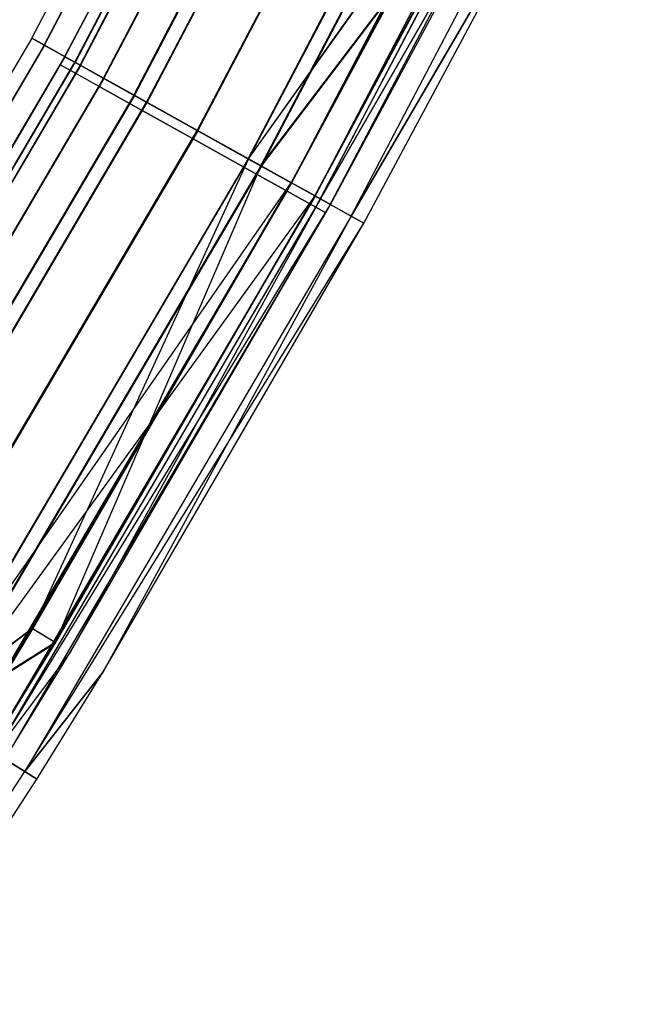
# Model space of a CAD drawing. Extents: x -176 to 176, y -176 to 176.
# Tile 203 of 208: x 149 to 157, y -96 to -83. Entities that reach past the tile are written whole.
import ezdxf

# ---------------------------------------------------------------- set-up
doc = ezdxf.new("R2010")
doc.units = 0
doc.header["$LTSCALE"] = 25.4
doc.layers.get('0').update_dxf_attribs({"linetype": 'CONTINUOUS'})

# ---------------------------------------------------------------- blocks, each defined once
blk = doc.blocks.new('BIURKOWA_B_STL')
at = {"color": 0}
for p, q in [((149.012, -82.86, 408), (152.841, -75.564, 408)), ((149.012, -82.86, 408), (152.841, -75.564, 408)), ((149.012, -82.86, 196.996), (152.841, -75.564, 196.996)), ((149.012, -82.86, 196.996), (152.841, -75.564, 196.996)), ((149.176, -82.952, 197.952), (153.01, -75.648, 197.952)), ((149.176, -82.952, 197.952), (153.01, -75.648, 197.952)), ((149.178, -82.953, 407.043), (153.011, -75.648, 407.043)), ((149.178, -82.953, 407.043), (153.011, -75.648, 407.043)), ((149.178, -82.953, 408.957), (153.011, -75.648, 408.957)), ((149.178, -82.953, 408.957), (153.011, -75.648, 408.957)), ((149.179, -82.953, 196.04), (153.013, -75.649, 196.04)), ((149.179, -82.953, 196.04), (153.013, -75.649, 196.04)), ((149.449, -83.103, 196.996), (153.289, -75.786, 196.996)), ((149.449, -83.103, 196.996), (153.289, -75.786, 196.996)), ((149.449, -83.103, 408), (153.289, -75.786, 408)), ((149.449, -83.103, 408), (153.289, -75.786, 408)), ((149.58, -83.176, 197.761), (153.424, -75.852, 197.761)), ((149.58, -83.176, 197.761), (153.424, -75.852, 197.761)), ((153.425, -75.853, 408.765), (149.582, -83.177, 408.765)), ((149.582, -83.177, 407.235), (153.425, -75.853, 407.235)), ((149.582, -83.177, 407.235), (153.425, -75.853, 407.235)), ((153.425, -75.853, 408.765), (149.582, -83.177, 408.765)), ((153.427, -75.854, 196.231), (149.583, -83.178, 196.231)), ((153.427, -75.854, 196.231), (149.583, -83.178, 196.231)), ((149.648, -83.214, 198.764), (153.494, -75.887, 198.764)), ((149.648, -83.214, 198.764), (153.494, -75.887, 198.764)), ((149.652, -83.216, 406.232), (153.497, -75.889, 406.232)), ((149.652, -83.216, 406.232), (153.497, -75.889, 406.232)), ((149.652, -83.216, 409.768), (153.497, -75.889, 409.768)), ((149.652, -83.216, 409.768), (153.497, -75.889, 409.768)), ((149.654, -83.217, 195.23), (153.499, -75.89, 195.23)), ((149.654, -83.217, 195.23), (153.499, -75.89, 195.23)), ((149.957, -83.386, 198.41), (153.811, -76.044, 198.41)), ((149.957, -83.386, 198.41), (153.811, -76.044, 198.41)), ((149.96, -83.388, 406.586), (153.814, -76.045, 406.586)), ((149.96, -83.388, 406.586), (153.814, -76.045, 406.586)), ((149.96, -83.388, 409.414), (153.814, -76.045, 409.414)), ((149.96, -83.388, 409.414), (153.814, -76.045, 409.414)), ((149.963, -83.389, 195.583), (153.816, -76.046, 195.583)), ((149.963, -83.389, 195.583), (153.816, -76.046, 195.583)), ((153.073, -76.221, 408), (149.389, -83.209, 408)), ((153.073, -76.221, 408), (149.389, -83.209, 408)), ((153.073, -76.221, 197), (149.389, -83.209, 197)), ((153.073, -76.221, 197), (149.389, -83.209, 197)), ((149.522, -83.283, 408.765), (153.209, -76.289, 408.765)), ((149.522, -83.283, 408.765), (153.209, -76.289, 408.765)), ((149.522, -83.283, 407.235), (153.209, -76.289, 407.235)), ((149.522, -83.283, 407.235), (153.209, -76.289, 407.235)), ((149.522, -83.283, 197.765), (153.209, -76.289, 197.765)), ((149.522, -83.283, 197.765), (153.209, -76.289, 197.765)), ((149.522, -83.283, 196.235), (153.209, -76.289, 196.235)), ((149.522, -83.283, 196.235), (153.209, -76.289, 196.235)), ((150.355, -83.607, 199.307), (154.219, -76.246, 199.307)), ((150.355, -83.607, 199.307), (154.219, -76.246, 199.307)), ((150.36, -83.61, 405.69), (154.224, -76.248, 405.69)), ((150.36, -83.61, 405.69), (154.224, -76.248, 405.69)), ((150.36, -83.61, 410.31), (154.224, -76.248, 410.31)), ((150.36, -83.61, 410.31), (154.224, -76.248, 410.31)), ((150.363, -83.611, 194.689), (154.227, -76.249, 194.689)), ((150.363, -83.611, 194.689), (154.227, -76.249, 194.689)), ((154.391, -76.33, 198.845), (150.523, -83.7, 198.845)), ((154.391, -76.33, 198.845), (150.523, -83.7, 198.845)), ((150.528, -83.703, 406.152), (154.396, -76.333, 406.152)), ((150.528, -83.703, 406.152), (154.396, -76.333, 406.152)), ((150.528, -83.703, 409.848), (154.396, -76.333, 409.848)), ((150.528, -83.703, 409.848), (154.396, -76.333, 409.848)), ((150.53, -83.704, 195.151), (154.398, -76.334, 195.151)), ((150.53, -83.704, 195.151), (154.398, -76.334, 195.151)), ((149.901, -83.494, 409.414), (153.597, -76.482, 409.414)), ((149.901, -83.494, 409.414), (153.597, -76.482, 409.414)), ((149.901, -83.494, 406.586), (153.597, -76.482, 406.586)), ((149.901, -83.494, 406.586), (153.597, -76.482, 406.586)), ((149.901, -83.494, 198.414), (153.597, -76.482, 198.414)), ((149.901, -83.494, 198.414), (153.597, -76.482, 198.414)), ((149.901, -83.494, 195.586), (153.597, -76.482, 195.586)), ((149.901, -83.494, 195.586), (153.597, -76.482, 195.586)), ((151.191, -84.072, 199.5), (155.076, -76.669, 199.5)), ((151.191, -84.072, 199.5), (155.076, -76.669, 199.5)), ((151.191, -84.072, 199), (155.076, -76.669, 199)), ((151.191, -84.072, 199), (155.076, -76.669, 199)), ((151.196, -84.075, 405.5), (155.082, -76.672, 405.5)), ((151.196, -84.075, 405.5), (155.082, -76.672, 405.5)), ((151.196, -84.075, 410.5), (155.082, -76.672, 410.5)), ((151.196, -84.075, 410.5), (155.082, -76.672, 410.5)), ((155.082, -76.672, 406), (151.196, -84.075, 406)), ((151.196, -84.075, 410), (155.082, -76.672, 410)), ((151.196, -84.075, 410), (155.082, -76.672, 410)), ((155.082, -76.672, 406), (151.196, -84.075, 406)), ((151.198, -84.076, 194.5), (155.084, -76.673, 194.5)), ((151.198, -84.076, 194.5), (155.084, -76.673, 194.5)), ((151.198, -84.076, 195), (155.084, -76.673, 195)), ((151.198, -84.076, 195), (155.084, -76.673, 195)), ((150.468, -83.81, 409.848), (154.178, -76.772, 409.848)), ((150.468, -83.81, 409.848), (154.178, -76.772, 409.848)), ((150.468, -83.81, 406.152), (154.178, -76.772, 406.152)), ((150.468, -83.81, 406.152), (154.178, -76.772, 406.152)), ((150.468, -83.81, 198.848), (154.178, -76.772, 198.848)), ((150.468, -83.81, 198.848), (154.178, -76.772, 198.848)), ((150.468, -83.81, 195.152), (154.178, -76.772, 195.152)), ((150.468, -83.81, 195.152), (154.178, -76.772, 195.152)), ((151.137, -84.183, 410), (154.863, -77.113, 410)), ((151.137, -84.183, 410), (154.863, -77.113, 410)), ((151.137, -84.183, 406), (154.863, -77.113, 406)), ((151.137, -84.183, 406), (154.863, -77.113, 406)), ((151.137, -84.183, 199), (154.863, -77.113, 199)), ((151.137, -84.183, 199), (154.863, -77.113, 199)), ((151.137, -84.183, 195), (154.863, -77.113, 195)), ((151.137, -84.183, 195), (154.863, -77.113, 195)), ((151.859, -84.444, 198.851), (155.762, -77.008, 198.851)), ((151.859, -84.444, 198.851), (155.762, -77.008, 198.851)), ((155.768, -77.011, 409.848), (151.865, -84.447, 409.848)), ((151.865, -84.447, 406.152), (155.768, -77.011, 406.152)), ((151.865, -84.447, 406.152), (155.768, -77.011, 406.152)), ((155.768, -77.011, 409.848), (151.865, -84.447, 409.848)), ((151.867, -84.448, 195.153), (155.769, -77.012, 195.153)), ((151.867, -84.448, 195.153), (155.769, -77.012, 195.153)), ((152.027, -84.537, 199.312), (155.933, -77.093, 199.312)), ((152.027, -84.537, 199.312), (155.933, -77.093, 199.312)), ((152.033, -84.54, 405.69), (155.939, -77.096, 405.69)), ((152.033, -84.54, 405.69), (155.939, -77.096, 405.69)), ((152.033, -84.54, 410.31), (155.939, -77.096, 410.31)), ((152.033, -84.54, 410.31), (155.939, -77.096, 410.31)), ((152.034, -84.541, 194.691), (155.941, -77.097, 194.691)), ((152.034, -84.541, 194.691), (155.941, -77.097, 194.691)), ((152.432, -84.762, 409.414), (156.35, -77.299, 409.414)), ((152.432, -84.762, 409.414), (156.35, -77.299, 409.414)), ((156.35, -77.299, 195.587), (152.433, -84.763, 195.587)), ((156.35, -77.299, 195.587), (152.433, -84.763, 195.587)), ((151.805, -84.555, 409.848), (155.548, -77.454, 409.848)), ((151.805, -84.555, 409.848), (155.548, -77.454, 409.848)), ((151.805, -84.555, 406.152), (155.548, -77.454, 406.152)), ((151.805, -84.555, 406.152), (155.548, -77.454, 406.152)), ((151.805, -84.555, 198.848), (155.548, -77.454, 198.848)), ((151.805, -84.555, 198.848), (155.548, -77.454, 198.848)), ((151.805, -84.555, 195.152), (155.548, -77.454, 195.152)), ((151.805, -84.555, 195.152), (155.548, -77.454, 195.152)), ((152.741, -84.934, 409.768), (156.667, -77.456, 409.768)), ((152.741, -84.934, 409.768), (156.667, -77.456, 409.768)), ((152.742, -84.935, 195.233), (156.667, -77.456, 195.233)), ((152.742, -84.935, 195.233), (156.667, -77.456, 195.233)), ((152.811, -84.973, 408.765), (156.738, -77.491, 408.765)), ((152.811, -84.973, 408.765), (156.738, -77.491, 408.765)), ((152.812, -84.973, 196.235), (156.738, -77.491, 196.235)), ((152.812, -84.973, 196.235), (156.738, -77.491, 196.235)), ((152.372, -84.871, 409.414), (156.129, -77.743, 409.414)), ((152.372, -84.871, 409.414), (156.129, -77.743, 409.414)), ((152.372, -84.871, 406.586), (156.129, -77.743, 406.586)), ((152.372, -84.871, 406.586), (156.129, -77.743, 406.586)), ((152.372, -84.871, 198.414), (156.129, -77.743, 198.414)), ((152.372, -84.871, 198.414), (156.129, -77.743, 198.414)), ((152.372, -84.871, 195.586), (156.129, -77.743, 195.586)), ((152.372, -84.871, 195.586), (156.129, -77.743, 195.586)), ((153.215, -85.198, 408.957), (157.152, -77.696, 408.957)), ((153.215, -85.198, 408.957), (157.152, -77.696, 408.957)), ((153.215, -85.198, 196.044), (157.153, -77.696, 196.044)), ((153.215, -85.198, 196.044), (157.153, -77.696, 196.044)), ((152.751, -85.082, 408.765), (156.517, -77.936, 408.765)), ((152.751, -85.082, 408.765), (156.517, -77.936, 408.765)), ((152.751, -85.082, 407.235), (156.517, -77.936, 407.235)), ((152.751, -85.082, 407.235), (156.517, -77.936, 407.235)), ((152.751, -85.082, 197.765), (156.517, -77.936, 197.765)), ((152.751, -85.082, 197.765), (156.517, -77.936, 197.765)), ((152.751, -85.082, 196.235), (156.517, -77.936, 196.235)), ((152.751, -85.082, 196.235), (156.517, -77.936, 196.235)), ((152.884, -85.156, 408), (156.654, -78.004, 408)), ((152.884, -85.156, 408), (156.654, -78.004, 408)), ((152.884, -85.156, 197), (156.654, -78.004, 197)), ((152.884, -85.156, 197), (156.654, -78.004, 197)), ((154.855, -80.239, 198.42), (151.859, -84.444, 198.851)), ((154.855, -80.239, 198.42), (151.859, -84.444, 198.851)), ((151.865, -84.447, 406.152), (154.86, -80.242, 406.586)), ((151.865, -84.447, 406.152), (154.86, -80.242, 406.586)), ((152.428, -84.76, 198.42), (154.855, -80.239, 198.42)), ((152.428, -84.76, 198.42), (154.855, -80.239, 198.42)), ((154.86, -80.242, 406.586), (152.432, -84.762, 406.586)), ((154.86, -80.242, 406.586), (152.432, -84.762, 406.586)), ((152.027, -84.537, 199.312), (155.169, -80.402, 198.773)), ((152.027, -84.537, 199.312), (155.169, -80.402, 198.773)), ((155.174, -80.405, 406.232), (152.033, -84.54, 405.69)), ((155.174, -80.405, 406.232), (152.033, -84.54, 405.69)), ((152.737, -84.932, 198.773), (155.169, -80.402, 198.773)), ((152.737, -84.932, 198.773), (155.169, -80.402, 198.773)), ((152.741, -84.934, 406.232), (155.174, -80.405, 406.232)), ((152.741, -84.934, 406.232), (155.174, -80.405, 406.232)), ((155.38, -80.511, 408), (152.811, -84.973, 408.765)), ((155.38, -80.511, 408), (152.811, -84.973, 408.765)), ((152.812, -84.973, 196.235), (155.38, -80.511, 197)), ((152.812, -84.973, 196.235), (155.38, -80.511, 197)), ((152.944, -85.047, 197), (155.38, -80.511, 197)), ((152.944, -85.047, 197), (155.38, -80.511, 197)), ((152.944, -85.047, 408), (155.38, -80.511, 408)), ((152.944, -85.047, 408), (155.38, -80.511, 408)), ((153.215, -85.198, 408.957), (155.824, -80.741, 408)), ((153.215, -85.198, 408.957), (155.824, -80.741, 408)), ((155.824, -80.741, 197), (153.215, -85.198, 196.044)), ((155.824, -80.741, 197), (153.215, -85.198, 196.044)), ((153.381, -85.29, 408), (155.824, -80.741, 408)), ((153.381, -85.29, 408), (155.824, -80.741, 408)), ((153.381, -85.29, 197), (155.824, -80.741, 197)), ((153.381, -85.29, 197), (155.824, -80.741, 197)), ((149.012, -82.86, 408), (144.834, -89.963, 408)), ((149.012, -82.86, 408), (144.834, -89.963, 408)), ((149.012, -82.86, 196.996), (144.834, -89.963, 196.996)), ((149.012, -82.86, 196.996), (144.834, -89.963, 196.996)), ((149.176, -82.952, 197.952), (144.994, -90.062, 197.952)), ((149.176, -82.952, 197.952), (144.994, -90.062, 197.952)), ((149.178, -82.953, 408.957), (144.996, -90.063, 408.957)), ((149.178, -82.953, 408.957), (144.996, -90.063, 408.957)), ((149.178, -82.953, 407.043), (144.996, -90.063, 407.043)), ((149.178, -82.953, 407.043), (144.996, -90.063, 407.043)), ((149.179, -82.953, 196.04), (144.997, -90.064, 196.04)), ((149.179, -82.953, 196.04), (144.997, -90.064, 196.04)), ((149.178, -82.953, 407.043), (149.012, -82.86, 408)), ((149.012, -82.86, 408), (149.178, -82.953, 408.957)), ((149.012, -82.86, 408), (149.178, -82.953, 408.957)), ((149.178, -82.953, 407.043), (149.012, -82.86, 408)), ((149.179, -82.953, 196.04), (149.012, -82.86, 196.996)), ((149.012, -82.86, 196.996), (149.176, -82.952, 197.952)), ((149.012, -82.86, 196.996), (149.176, -82.952, 197.952)), ((149.179, -82.953, 196.04), (149.012, -82.86, 196.996)), ((149.176, -82.952, 197.952), (149.648, -83.214, 198.764)), ((149.176, -82.952, 197.952), (149.648, -83.214, 198.764)), ((149.652, -83.216, 406.232), (149.178, -82.953, 407.043)), ((149.178, -82.953, 408.957), (149.652, -83.216, 409.768)), ((149.178, -82.953, 408.957), (149.652, -83.216, 409.768)), ((149.652, -83.216, 406.232), (149.178, -82.953, 407.043)), ((149.654, -83.217, 195.23), (149.179, -82.953, 196.04)), ((149.654, -83.217, 195.23), (149.179, -82.953, 196.04)), ((145.259, -90.226, 196.996), (149.449, -83.103, 196.996)), ((145.259, -90.226, 196.996), (149.449, -83.103, 196.996)), ((149.449, -83.103, 408), (145.259, -90.226, 408)), ((149.449, -83.103, 408), (145.259, -90.226, 408)), ((145.387, -90.306, 197.761), (149.58, -83.176, 197.761)), ((145.387, -90.306, 197.761), (149.58, -83.176, 197.761)), ((149.389, -83.209, 408), (145.387, -90.02, 408)), ((149.389, -83.209, 408), (145.387, -90.02, 408)), ((149.389, -83.209, 197), (145.387, -90.02, 197)), ((149.389, -83.209, 197), (145.387, -90.02, 197)), ((145.388, -90.307, 407.235), (149.582, -83.177, 407.235)), ((145.388, -90.307, 407.235), (149.582, -83.177, 407.235)), ((145.388, -90.307, 408.765), (149.582, -83.177, 408.765)), ((145.388, -90.307, 408.765), (149.582, -83.177, 408.765)), ((145.39, -90.308, 196.231), (149.583, -83.178, 196.231)), ((145.39, -90.308, 196.231), (149.583, -83.178, 196.231)), ((149.648, -83.214, 198.764), (145.453, -90.347, 198.764)), ((149.648, -83.214, 198.764), (145.453, -90.347, 198.764)), ((149.652, -83.216, 409.768), (145.456, -90.349, 409.768)), ((149.652, -83.216, 409.768), (145.456, -90.349, 409.768)), ((149.652, -83.216, 406.232), (145.456, -90.349, 406.232)), ((149.652, -83.216, 406.232), (145.456, -90.349, 406.232)), ((149.654, -83.217, 195.23), (145.458, -90.35, 195.23)), ((149.654, -83.217, 195.23), (145.458, -90.35, 195.23)), ((149.522, -83.283, 408.765), (149.389, -83.209, 408)), ((149.522, -83.283, 408.765), (149.389, -83.209, 408)), ((149.522, -83.283, 407.235), (149.389, -83.209, 408)), ((149.522, -83.283, 407.235), (149.389, -83.209, 408)), ((149.522, -83.283, 197.765), (149.389, -83.209, 197)), ((149.522, -83.283, 197.765), (149.389, -83.209, 197)), ((149.522, -83.283, 196.235), (149.389, -83.209, 197)), ((149.522, -83.283, 196.235), (149.389, -83.209, 197)), ((149.58, -83.176, 197.761), (149.449, -83.103, 196.996)), ((149.449, -83.103, 196.996), (149.583, -83.178, 196.231)), ((149.58, -83.176, 197.761), (149.449, -83.103, 196.996)), ((149.449, -83.103, 196.996), (149.583, -83.178, 196.231)), ((149.449, -83.103, 408), (149.582, -83.177, 408.765)), ((149.449, -83.103, 408), (149.582, -83.177, 407.235)), ((149.449, -83.103, 408), (149.582, -83.177, 407.235)), ((149.449, -83.103, 408), (149.582, -83.177, 408.765)), ((149.957, -83.386, 198.41), (149.58, -83.176, 197.761)), ((149.957, -83.386, 198.41), (149.58, -83.176, 197.761)), ((149.582, -83.177, 407.235), (149.96, -83.388, 406.586)), ((149.582, -83.177, 407.235), (149.96, -83.388, 406.586)), ((149.96, -83.388, 409.414), (149.582, -83.177, 408.765)), ((149.96, -83.388, 409.414), (149.582, -83.177, 408.765)), ((149.963, -83.389, 195.583), (149.583, -83.178, 196.231)), ((149.963, -83.389, 195.583), (149.583, -83.178, 196.231)), ((149.648, -83.214, 198.764), (150.355, -83.607, 199.307)), ((149.648, -83.214, 198.764), (150.355, -83.607, 199.307)), ((150.36, -83.61, 405.69), (149.652, -83.216, 406.232)), ((149.652, -83.216, 409.768), (150.36, -83.61, 410.31)), ((149.652, -83.216, 409.768), (150.36, -83.61, 410.31)), ((150.36, -83.61, 405.69), (149.652, -83.216, 406.232)), ((150.363, -83.611, 194.689), (149.654, -83.217, 195.23)), ((150.363, -83.611, 194.689), (149.654, -83.217, 195.23)), ((145.517, -90.1, 408.765), (149.522, -83.283, 408.765)), ((145.517, -90.1, 408.765), (149.522, -83.283, 408.765)), ((145.517, -90.1, 407.235), (149.522, -83.283, 407.235)), ((145.517, -90.1, 407.235), (149.522, -83.283, 407.235)), ((145.517, -90.1, 197.765), (149.522, -83.283, 197.765)), ((145.517, -90.1, 197.765), (149.522, -83.283, 197.765)), ((145.517, -90.1, 196.235), (149.522, -83.283, 196.235)), ((145.517, -90.1, 196.235), (149.522, -83.283, 196.235)), ((149.901, -83.494, 409.414), (149.522, -83.283, 408.765)), ((149.901, -83.494, 409.414), (149.522, -83.283, 408.765)), ((149.901, -83.494, 406.586), (149.522, -83.283, 407.235)), ((149.901, -83.494, 406.586), (149.522, -83.283, 407.235)), ((149.901, -83.494, 198.414), (149.522, -83.283, 197.765)), ((149.901, -83.494, 198.414), (149.522, -83.283, 197.765)), ((149.901, -83.494, 195.586), (149.522, -83.283, 196.235)), ((149.901, -83.494, 195.586), (149.522, -83.283, 196.235)), ((149.957, -83.386, 198.41), (145.753, -90.533, 198.41)), ((149.957, -83.386, 198.41), (145.753, -90.533, 198.41)), ((145.757, -90.536, 406.586), (149.96, -83.388, 406.586)), ((145.757, -90.536, 406.586), (149.96, -83.388, 406.586)), ((145.757, -90.536, 409.414), (149.96, -83.388, 409.414)), ((145.757, -90.536, 409.414), (149.96, -83.388, 409.414)), ((149.963, -83.389, 195.583), (145.759, -90.537, 195.583)), ((149.963, -83.389, 195.583), (145.759, -90.537, 195.583)), ((149.957, -83.386, 198.41), (150.523, -83.7, 198.845)), ((149.957, -83.386, 198.41), (150.523, -83.7, 198.845)), ((149.96, -83.388, 406.586), (150.528, -83.703, 406.152)), ((149.96, -83.388, 406.586), (150.528, -83.703, 406.152)), ((150.528, -83.703, 409.848), (149.96, -83.388, 409.414)), ((150.528, -83.703, 409.848), (149.96, -83.388, 409.414)), ((149.963, -83.389, 195.583), (150.53, -83.704, 195.151)), ((149.963, -83.389, 195.583), (150.53, -83.704, 195.151)), ((145.885, -90.328, 409.414), (149.901, -83.494, 409.414)), ((145.885, -90.328, 409.414), (149.901, -83.494, 409.414)), ((145.885, -90.328, 406.586), (149.901, -83.494, 406.586)), ((145.885, -90.328, 406.586), (149.901, -83.494, 406.586)), ((145.885, -90.328, 198.414), (149.901, -83.494, 198.414)), ((145.885, -90.328, 198.414), (149.901, -83.494, 198.414)), ((145.885, -90.328, 195.586), (149.901, -83.494, 195.586)), ((145.885, -90.328, 195.586), (149.901, -83.494, 195.586)), ((150.355, -83.607, 199.307), (146.14, -90.774, 199.307)), ((150.355, -83.607, 199.307), (146.14, -90.774, 199.307)), ((150.468, -83.81, 409.848), (149.901, -83.494, 409.414)), ((150.468, -83.81, 409.848), (149.901, -83.494, 409.414)), ((149.901, -83.494, 406.586), (150.468, -83.81, 406.152)), ((149.901, -83.494, 406.586), (150.468, -83.81, 406.152)), ((150.468, -83.81, 198.848), (149.901, -83.494, 198.414)), ((150.468, -83.81, 198.848), (149.901, -83.494, 198.414)), ((149.901, -83.494, 195.586), (150.468, -83.81, 195.152)), ((149.901, -83.494, 195.586), (150.468, -83.81, 195.152)), ((150.355, -83.607, 199.307), (151.191, -84.072, 199.5)), ((150.355, -83.607, 199.307), (151.191, -84.072, 199.5)), ((150.36, -83.61, 410.31), (146.145, -90.777, 410.31)), ((150.36, -83.61, 410.31), (146.145, -90.777, 410.31)), ((150.36, -83.61, 405.69), (146.145, -90.777, 405.69)), ((150.36, -83.61, 405.69), (146.145, -90.777, 405.69)), ((150.363, -83.611, 194.689), (146.147, -90.778, 194.689)), ((150.363, -83.611, 194.689), (146.147, -90.778, 194.689)), ((146.303, -90.875, 198.845), (150.523, -83.7, 198.845)), ((146.303, -90.875, 198.845), (150.523, -83.7, 198.845)), ((146.308, -90.878, 406.152), (150.528, -83.703, 406.152)), ((146.308, -90.878, 406.152), (150.528, -83.703, 406.152)), ((146.308, -90.878, 409.848), (150.528, -83.703, 409.848)), ((146.308, -90.878, 409.848), (150.528, -83.703, 409.848)), ((146.31, -90.879, 195.151), (150.53, -83.704, 195.151)), ((146.31, -90.879, 195.151), (150.53, -83.704, 195.151)), ((151.196, -84.075, 405.5), (150.36, -83.61, 405.69)), ((150.36, -83.61, 410.31), (151.196, -84.075, 410.5)), ((150.36, -83.61, 410.31), (151.196, -84.075, 410.5)), ((151.196, -84.075, 405.5), (150.36, -83.61, 405.69)), ((151.198, -84.076, 194.5), (150.363, -83.611, 194.689)), ((151.198, -84.076, 194.5), (150.363, -83.611, 194.689)), ((151.191, -84.072, 199), (150.523, -83.7, 198.845)), ((151.191, -84.072, 199), (150.523, -83.7, 198.845)), ((150.528, -83.703, 406.152), (151.196, -84.075, 406)), ((150.528, -83.703, 406.152), (151.196, -84.075, 406)), ((151.196, -84.075, 410), (150.528, -83.703, 409.848)), ((151.196, -84.075, 410), (150.528, -83.703, 409.848)), ((150.53, -83.704, 195.151), (151.198, -84.076, 195)), ((150.53, -83.704, 195.151), (151.198, -84.076, 195)), ((146.437, -90.67, 409.848), (150.468, -83.81, 409.848)), ((146.437, -90.67, 409.848), (150.468, -83.81, 409.848)), ((146.437, -90.67, 406.152), (150.468, -83.81, 406.152)), ((146.437, -90.67, 406.152), (150.468, -83.81, 406.152)), ((146.437, -90.67, 198.848), (150.468, -83.81, 198.848)), ((146.437, -90.67, 198.848), (150.468, -83.81, 198.848)), ((146.437, -90.67, 195.152), (150.468, -83.81, 195.152)), ((146.437, -90.67, 195.152), (150.468, -83.81, 195.152)), ((151.137, -84.183, 410), (150.468, -83.81, 409.848)), ((151.137, -84.183, 410), (150.468, -83.81, 409.848)), ((150.468, -83.81, 406.152), (151.137, -84.183, 406)), ((150.468, -83.81, 406.152), (151.137, -84.183, 406)), ((151.137, -84.183, 199), (150.468, -83.81, 198.848)), ((151.137, -84.183, 199), (150.468, -83.81, 198.848)), ((150.468, -83.81, 195.152), (151.137, -84.183, 195)), ((150.468, -83.81, 195.152), (151.137, -84.183, 195)), ((151.191, -84.072, 199.5), (146.952, -91.278, 199.5)), ((151.191, -84.072, 199.5), (146.952, -91.278, 199.5)), ((146.952, -91.278, 199), (151.191, -84.072, 199)), ((146.952, -91.278, 199), (151.191, -84.072, 199)), ((151.196, -84.075, 410.5), (146.958, -91.282, 410.5)), ((151.196, -84.075, 410.5), (146.958, -91.282, 410.5)), ((151.196, -84.075, 405.5), (146.958, -91.282, 405.5)), ((151.196, -84.075, 405.5), (146.958, -91.282, 405.5)), ((146.958, -91.282, 406), (151.196, -84.075, 406)), ((146.958, -91.282, 406), (151.196, -84.075, 406)), ((151.196, -84.075, 410), (146.958, -91.282, 410)), ((151.196, -84.075, 410), (146.958, -91.282, 410)), ((151.198, -84.076, 194.5), (146.96, -91.283, 194.5)), ((151.198, -84.076, 194.5), (146.96, -91.283, 194.5)), ((146.96, -91.283, 195), (151.198, -84.076, 195)), ((146.96, -91.283, 195), (151.198, -84.076, 195)), ((151.191, -84.072, 199.5), (152.027, -84.537, 199.312)), ((151.191, -84.072, 199.5), (152.027, -84.537, 199.312)), ((151.859, -84.444, 198.851), (151.191, -84.072, 199)), ((151.859, -84.444, 198.851), (151.191, -84.072, 199)), ((152.033, -84.54, 405.69), (151.196, -84.075, 405.5)), ((151.196, -84.075, 410.5), (152.033, -84.54, 410.31)), ((151.196, -84.075, 410.5), (152.033, -84.54, 410.31)), ((152.033, -84.54, 405.69), (151.196, -84.075, 405.5)), ((151.865, -84.447, 406.152), (151.196, -84.075, 406)), ((151.196, -84.075, 410), (151.865, -84.447, 409.848)), ((151.865, -84.447, 406.152), (151.196, -84.075, 406)), ((151.196, -84.075, 410), (151.865, -84.447, 409.848)), ((152.034, -84.541, 194.691), (151.198, -84.076, 194.5)), ((152.034, -84.541, 194.691), (151.198, -84.076, 194.5)), ((151.198, -84.076, 195), (151.867, -84.448, 195.153)), ((151.198, -84.076, 195), (151.867, -84.448, 195.153)), ((147.088, -91.073, 410), (151.137, -84.183, 410)), ((147.088, -91.073, 410), (151.137, -84.183, 410)), ((147.088, -91.073, 406), (151.137, -84.183, 406)), ((147.088, -91.073, 406), (151.137, -84.183, 406)), ((147.088, -91.073, 199), (151.137, -84.183, 199)), ((147.088, -91.073, 199), (151.137, -84.183, 199)), ((147.088, -91.073, 195), (151.137, -84.183, 195)), ((147.088, -91.073, 195), (151.137, -84.183, 195)), ((151.805, -84.555, 409.848), (151.137, -84.183, 410)), ((151.805, -84.555, 409.848), (151.137, -84.183, 410)), ((151.137, -84.183, 406), (151.805, -84.555, 406.152)), ((151.137, -84.183, 406), (151.805, -84.555, 406.152)), ((151.805, -84.555, 198.848), (151.137, -84.183, 199)), ((151.805, -84.555, 198.848), (151.137, -84.183, 199)), ((151.137, -84.183, 195), (151.805, -84.555, 195.152)), ((151.137, -84.183, 195), (151.805, -84.555, 195.152)), ((151.859, -84.444, 198.851), (147.602, -91.682, 198.851)), ((151.859, -84.444, 198.851), (147.602, -91.682, 198.851)), ((151.865, -84.447, 406.152), (147.608, -91.686, 406.152)), ((147.608, -91.686, 409.848), (151.865, -84.447, 409.848)), ((151.865, -84.447, 406.152), (147.608, -91.686, 406.152)), ((147.608, -91.686, 409.848), (151.865, -84.447, 409.848)), ((147.609, -91.686, 195.153), (151.867, -84.448, 195.153)), ((147.609, -91.686, 195.153), (151.867, -84.448, 195.153)), ((151.865, -84.447, 406.152), (149.023, -90.623, 406.586)), ((151.865, -84.447, 406.152), (149.023, -90.623, 406.586)), ((151.859, -84.444, 198.851), (152.428, -84.76, 198.42)), ((151.859, -84.444, 198.851), (152.428, -84.76, 198.42)), ((152.432, -84.762, 406.586), (151.865, -84.447, 406.152)), ((152.432, -84.762, 409.414), (151.865, -84.447, 409.848)), ((152.432, -84.762, 406.586), (151.865, -84.447, 406.152)), ((152.432, -84.762, 409.414), (151.865, -84.447, 409.848)), ((151.867, -84.448, 195.153), (152.433, -84.763, 195.587)), ((151.867, -84.448, 195.153), (152.433, -84.763, 195.587)), ((147.738, -91.476, 409.848), (151.805, -84.555, 409.848)), ((147.738, -91.476, 409.848), (151.805, -84.555, 409.848)), ((147.738, -91.476, 406.152), (151.805, -84.555, 406.152)), ((147.738, -91.476, 406.152), (151.805, -84.555, 406.152)), ((147.738, -91.476, 198.848), (151.805, -84.555, 198.848)), ((147.738, -91.476, 198.848), (151.805, -84.555, 198.848)), ((147.738, -91.476, 195.152), (151.805, -84.555, 195.152)), ((147.738, -91.476, 195.152), (151.805, -84.555, 195.152)), ((152.027, -84.537, 199.312), (147.765, -91.783, 199.312)), ((152.027, -84.537, 199.312), (147.765, -91.783, 199.312)), ((152.033, -84.54, 410.31), (147.771, -91.787, 410.31)), ((152.033, -84.54, 410.31), (147.771, -91.787, 410.31)), ((152.033, -84.54, 405.69), (147.771, -91.787, 405.69)), ((152.033, -84.54, 405.69), (147.771, -91.787, 405.69)), ((152.034, -84.541, 194.691), (147.772, -91.787, 194.691)), ((152.034, -84.541, 194.691), (147.772, -91.787, 194.691)), ((152.027, -84.537, 199.312), (149.32, -90.804, 198.773)), ((152.027, -84.537, 199.312), (149.32, -90.804, 198.773)), ((152.372, -84.871, 409.414), (151.805, -84.555, 409.848)), ((152.372, -84.871, 409.414), (151.805, -84.555, 409.848)), ((151.805, -84.555, 406.152), (152.372, -84.871, 406.586)), ((151.805, -84.555, 406.152), (152.372, -84.871, 406.586)), ((152.372, -84.871, 198.414), (151.805, -84.555, 198.848)), ((152.372, -84.871, 198.414), (151.805, -84.555, 198.848)), ((151.805, -84.555, 195.152), (152.372, -84.871, 195.586)), ((151.805, -84.555, 195.152), (152.372, -84.871, 195.586)), ((152.737, -84.932, 198.773), (152.027, -84.537, 199.312)), ((152.737, -84.932, 198.773), (152.027, -84.537, 199.312)), ((152.033, -84.54, 410.31), (152.741, -84.934, 409.768)), ((152.033, -84.54, 410.31), (152.741, -84.934, 409.768)), ((152.033, -84.54, 405.69), (152.741, -84.934, 406.232)), ((152.033, -84.54, 405.69), (152.741, -84.934, 406.232)), ((152.742, -84.935, 195.233), (152.034, -84.541, 194.691)), ((152.742, -84.935, 195.233), (152.034, -84.541, 194.691)), ((147.602, -91.682, 198.851), (152.428, -84.76, 198.42)), ((147.602, -91.682, 198.851), (152.428, -84.76, 198.42)), ((148.159, -92.028, 409.414), (152.432, -84.762, 409.414)), ((148.159, -92.028, 409.414), (152.432, -84.762, 409.414)), ((148.16, -92.028, 195.587), (152.433, -84.763, 195.587)), ((148.16, -92.028, 195.587), (152.433, -84.763, 195.587)), ((149.018, -90.62, 198.42), (152.428, -84.76, 198.42)), ((149.018, -90.62, 198.42), (152.428, -84.76, 198.42)), ((152.432, -84.762, 406.586), (149.023, -90.623, 406.586)), ((152.432, -84.762, 406.586), (149.023, -90.623, 406.586)), ((152.737, -84.932, 198.773), (152.428, -84.76, 198.42)), ((152.737, -84.932, 198.773), (152.428, -84.76, 198.42)), ((152.741, -84.934, 406.232), (152.432, -84.762, 406.586)), ((152.741, -84.934, 406.232), (152.432, -84.762, 406.586)), ((152.811, -84.973, 408.765), (152.432, -84.762, 409.414)), ((152.811, -84.973, 408.765), (152.432, -84.762, 409.414)), ((152.812, -84.973, 196.235), (152.433, -84.763, 195.587)), ((152.812, -84.973, 196.235), (152.433, -84.763, 195.587)), ((148.29, -91.817, 409.414), (152.372, -84.871, 409.414)), ((148.29, -91.817, 409.414), (152.372, -84.871, 409.414)), ((148.29, -91.817, 406.586), (152.372, -84.871, 406.586)), ((148.29, -91.817, 406.586), (152.372, -84.871, 406.586)), ((148.29, -91.817, 198.414), (152.372, -84.871, 198.414)), ((148.29, -91.817, 198.414), (152.372, -84.871, 198.414)), ((148.29, -91.817, 195.586), (152.372, -84.871, 195.586)), ((148.29, -91.817, 195.586), (152.372, -84.871, 195.586)), ((152.751, -85.082, 408.765), (152.372, -84.871, 409.414)), ((152.751, -85.082, 408.765), (152.372, -84.871, 409.414)), ((152.372, -84.871, 406.586), (152.751, -85.082, 407.235)), ((152.372, -84.871, 406.586), (152.751, -85.082, 407.235)), ((152.751, -85.082, 197.765), (152.372, -84.871, 198.414)), ((152.751, -85.082, 197.765), (152.372, -84.871, 198.414)), ((152.372, -84.871, 195.586), (152.751, -85.082, 196.235)), ((152.372, -84.871, 195.586), (152.751, -85.082, 196.235)), ((147.771, -91.787, 405.69), (152.741, -84.934, 406.232)), ((147.771, -91.787, 405.69), (152.741, -84.934, 406.232)), ((152.741, -84.934, 409.768), (148.46, -92.215, 409.768)), ((152.741, -84.934, 409.768), (148.46, -92.215, 409.768)), ((152.742, -84.935, 195.233), (148.46, -92.215, 195.233)), ((152.742, -84.935, 195.233), (148.46, -92.215, 195.233)), ((152.812, -84.973, 196.235), (148.528, -92.257, 196.235)), ((152.812, -84.973, 196.235), (148.528, -92.257, 196.235)), ((152.811, -84.973, 408.765), (148.528, -92.257, 408.765)), ((152.811, -84.973, 408.765), (148.528, -92.257, 408.765)), ((149.32, -90.804, 198.773), (152.737, -84.932, 198.773)), ((149.32, -90.804, 198.773), (152.737, -84.932, 198.773)), ((149.325, -90.807, 406.232), (152.741, -84.934, 406.232)), ((149.325, -90.807, 406.232), (152.741, -84.934, 406.232)), ((152.812, -84.973, 196.235), (149.523, -90.927, 197)), ((152.812, -84.973, 196.235), (149.523, -90.927, 197)), ((152.741, -84.934, 409.768), (153.215, -85.198, 408.957)), ((152.741, -84.934, 409.768), (153.215, -85.198, 408.957)), ((153.215, -85.198, 196.044), (152.742, -84.935, 195.233)), ((153.215, -85.198, 196.044), (152.742, -84.935, 195.233)), ((152.811, -84.973, 408.765), (152.944, -85.047, 408)), ((152.811, -84.973, 408.765), (152.944, -85.047, 408)), ((152.944, -85.047, 197), (152.812, -84.973, 196.235)), ((152.944, -85.047, 197), (152.812, -84.973, 196.235)), ((148.528, -92.257, 408.765), (152.944, -85.047, 408)), ((148.528, -92.257, 408.765), (152.944, -85.047, 408)), ((148.659, -92.045, 408.765), (152.751, -85.082, 408.765)), ((148.659, -92.045, 408.765), (152.751, -85.082, 408.765)), ((148.659, -92.045, 407.235), (152.751, -85.082, 407.235)), ((148.659, -92.045, 407.235), (152.751, -85.082, 407.235)), ((148.659, -92.045, 197.765), (152.751, -85.082, 197.765)), ((148.659, -92.045, 197.765), (152.751, -85.082, 197.765)), ((148.659, -92.045, 196.235), (152.751, -85.082, 196.235)), ((148.659, -92.045, 196.235), (152.751, -85.082, 196.235)), ((148.788, -92.126, 408), (152.884, -85.156, 408)), ((148.788, -92.126, 408), (152.884, -85.156, 408)), ((148.788, -92.126, 197), (152.884, -85.156, 197)), ((148.788, -92.126, 197), (152.884, -85.156, 197)), ((149.523, -90.927, 197), (152.944, -85.047, 197)), ((149.523, -90.927, 197), (152.944, -85.047, 197)), ((149.523, -90.927, 408), (152.944, -85.047, 408)), ((149.523, -90.927, 408), (152.944, -85.047, 408)), ((152.884, -85.156, 408), (152.751, -85.082, 408.765)), ((152.884, -85.156, 408), (152.751, -85.082, 408.765)), ((152.751, -85.082, 407.235), (152.884, -85.156, 408)), ((152.751, -85.082, 407.235), (152.884, -85.156, 408)), ((152.884, -85.156, 197), (152.751, -85.082, 197.765)), ((152.884, -85.156, 197), (152.751, -85.082, 197.765)), ((152.751, -85.082, 196.235), (152.884, -85.156, 197)), ((152.751, -85.082, 196.235), (152.884, -85.156, 197)), ((152.944, -85.047, 197), (152.944, -85.047, 408)), ((152.944, -85.047, 197), (152.944, -85.047, 408)), ((153.215, -85.198, 408.957), (148.92, -92.5, 408.957)), ((153.215, -85.198, 408.957), (148.92, -92.5, 408.957)), ((153.215, -85.198, 196.044), (148.92, -92.501, 196.044)), ((153.215, -85.198, 196.044), (148.92, -92.501, 196.044)), ((153.215, -85.198, 408.957), (149.951, -91.187, 408)), ((153.215, -85.198, 408.957), (149.951, -91.187, 408)), ((153.381, -85.29, 408), (153.215, -85.198, 408.957)), ((153.381, -85.29, 408), (153.215, -85.198, 408.957)), ((153.215, -85.198, 196.044), (153.381, -85.29, 197)), ((153.215, -85.198, 196.044), (153.381, -85.29, 197)), ((148.92, -92.501, 196.044), (153.381, -85.29, 197)), ((148.92, -92.501, 196.044), (153.381, -85.29, 197)), ((149.951, -91.187, 408), (153.381, -85.29, 408)), ((149.951, -91.187, 408), (153.381, -85.29, 408)), ((149.951, -91.187, 197), (153.381, -85.29, 197)), ((149.951, -91.187, 197), (153.381, -85.29, 197)), ((153.381, -85.29, 408), (153.381, -85.29, 197)), ((153.381, -85.29, 408), (153.381, -85.29, 197)), ((149.018, -90.62, 198.42), (147.602, -91.682, 198.851)), ((149.018, -90.62, 198.42), (147.602, -91.682, 198.851)), ((149.023, -90.623, 406.586), (147.608, -91.686, 406.152)), ((149.023, -90.623, 406.586), (147.608, -91.686, 406.152)), ((148.155, -92.025, 198.42), (149.018, -90.62, 198.42)), ((148.155, -92.025, 198.42), (149.018, -90.62, 198.42)), ((149.023, -90.623, 406.586), (148.159, -92.028, 406.586)), ((149.023, -90.623, 406.586), (148.159, -92.028, 406.586)), ((149.32, -90.804, 198.773), (149.018, -90.62, 198.42)), ((149.32, -90.804, 198.773), (149.018, -90.62, 198.42)), ((149.325, -90.807, 406.232), (149.023, -90.623, 406.586)), ((149.325, -90.807, 406.232), (149.023, -90.623, 406.586)), ((149.32, -90.804, 198.773), (147.765, -91.783, 199.312)), ((149.32, -90.804, 198.773), (147.765, -91.783, 199.312)), ((147.771, -91.787, 405.69), (149.325, -90.807, 406.232)), ((147.771, -91.787, 405.69), (149.325, -90.807, 406.232)), ((148.455, -92.212, 198.773), (149.32, -90.804, 198.773)), ((148.455, -92.212, 198.773), (149.32, -90.804, 198.773)), ((148.46, -92.215, 406.232), (149.325, -90.807, 406.232)), ((148.46, -92.215, 406.232), (149.325, -90.807, 406.232)), ((149.523, -90.927, 197), (148.528, -92.257, 196.235)), ((149.523, -90.927, 197), (148.528, -92.257, 196.235)), ((149.523, -90.927, 408), (148.528, -92.257, 408.765)), ((149.523, -90.927, 408), (148.528, -92.257, 408.765)), ((148.657, -92.337, 197), (149.523, -90.927, 197)), ((148.657, -92.337, 197), (149.523, -90.927, 197)), ((148.657, -92.337, 408), (149.523, -90.927, 408)), ((148.657, -92.337, 408), (149.523, -90.927, 408)), ((149.523, -90.927, 197), (149.523, -90.927, 408)), ((149.523, -90.927, 197), (149.523, -90.927, 408)), ((149.951, -91.187, 408), (148.92, -92.5, 408.957)), ((149.951, -91.187, 408), (148.92, -92.5, 408.957)), ((148.92, -92.501, 196.044), (149.951, -91.187, 197)), ((148.92, -92.501, 196.044), (149.951, -91.187, 197)), ((149.082, -92.601, 408), (149.951, -91.187, 408)), ((149.082, -92.601, 408), (149.951, -91.187, 408)), ((149.082, -92.601, 197), (149.951, -91.187, 197)), ((149.082, -92.601, 197), (149.951, -91.187, 197)), ((149.951, -91.187, 408), (149.951, -91.187, 197)), ((149.951, -91.187, 408), (149.951, -91.187, 197)), ((148.46, -92.215, 409.768), (148.92, -92.5, 408.957)), ((148.46, -92.215, 409.768), (148.92, -92.5, 408.957)), ((148.92, -92.501, 196.044), (148.46, -92.215, 195.233)), ((148.92, -92.501, 196.044), (148.46, -92.215, 195.233)), ((144.277, -99.587, 408.957), (148.92, -92.5, 408.957)), ((144.277, -99.587, 408.957), (148.92, -92.5, 408.957)), ((144.277, -99.587, 196.044), (148.92, -92.501, 196.044)), ((144.277, -99.587, 196.044), (148.92, -92.501, 196.044)), ((148.92, -92.5, 408.957), (149.082, -92.601, 408)), ((148.92, -92.5, 408.957), (149.082, -92.601, 408)), ((149.082, -92.601, 197), (148.92, -92.501, 196.044)), ((149.082, -92.601, 197), (148.92, -92.501, 196.044)), ((144.434, -99.695, 408), (149.082, -92.601, 408)), ((144.434, -99.695, 408), (149.082, -92.601, 408)), ((144.434, -99.695, 197), (149.082, -92.601, 197)), ((144.434, -99.695, 197), (149.082, -92.601, 197)), ((149.082, -92.601, 408), (149.082, -92.601, 197)), ((149.082, -92.601, 408), (149.082, -92.601, 197))]:
    blk.add_line(p, q, dxfattribs=at)

msp = doc.modelspace()

# ---------------------------------------------------------------- block references
at = {"color": 253}
msp.add_blockref('BIURKOWA_B_STL', (0, 0), dxfattribs=at)

doc.saveas('drawing.dxf')
